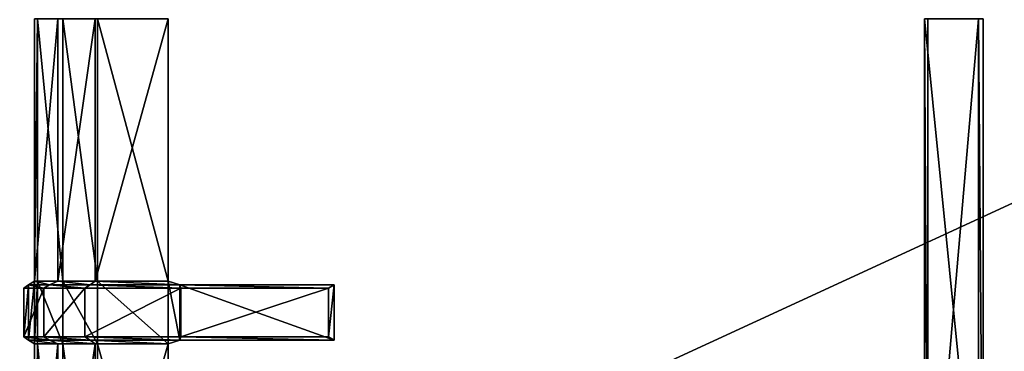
# Model space of a CAD drawing. Extents: x 0 to 31, y 0 to 21.2.
# Tile 247 of 256: x 10.2 to 15.8, y 15.6 to 17.5. Entities that reach past the tile are written whole.
import ezdxf

# ---------------------------------------------------------------- set-up
doc = ezdxf.new("R2010")
doc.units = 0
doc.header["$MEASUREMENT"] = 0
doc.layers.get('0').update_dxf_attribs({"color": 13, "linetype": 'CONTINUOUS'})
for name, color, linetype in [('CAST_IRON', 250, 'CONTINUOUS'), ('GALVANIZED_METAL', 252, 'CONTINUOUS'), ('GRATES', 250, 'CONTINUOUS')]:
    doc.layers.add(name, color=color, linetype=linetype)

# ---------------------------------------------------------------- blocks, each defined once
blk = doc.blocks.new('NGM5058UC_TRADECAD_DXF')
at = {"layer": 'GRATES', "color": 0}
for p, q in [((-5.2144, 6.88925, 0.98805), (-5.2144, 5.40485, 0.98805)), ((-5.2144, 6.88925, 0.98805), (-5.2144, 5.40485, 0.98805)), ((-5.1964, 5.40485, 0.70725), (-5.1964, 6.88925, 0.70725)), ((-5.1964, 5.40485, 0.70725), (-5.1964, 6.88925, 0.70725)), ((-5.0813, 5.40485, 0.98805), (-5.0813, 6.88925, 0.98805)), ((-5.0813, 5.40485, 0.98805), (-5.0813, 6.88925, 0.98805)), ((-5.054, 6.88925, 0.70725), (-5.054, 5.40485, 0.70725)), ((-5.054, 6.88925, 0.70725), (-5.054, 5.40485, 0.70725)), ((-4.8702, 5.40485, 0.98805), (-4.8702, 6.88925, 0.98805)), ((-4.8702, 5.40485, 0.98805), (-4.8702, 6.88925, 0.98805)), ((-4.8575, 6.88925, 0.70725), (-4.8575, 5.40485, 0.70725)), ((-4.8575, 6.88925, 0.70725), (-4.8575, 5.40485, 0.70725)), ((-4.4554, 6.88925, 0.70725), (-4.4554, 5.40485, 0.70725)), ((-4.4554, 5.40485, 0.98805), (-4.4554, 6.88925, 0.98805)), ((-4.4554, 5.40485, 0.98805), (-4.4554, 6.88925, 0.98805)), ((-4.4554, 6.88925, 0.70725), (-4.4554, 5.40485, 0.70725)), ((-0.1662, 3.55465, 1.46245), (-0.1662, 6.88965, 1.46245)), ((-0.1662, 3.55465, 1.46245), (-0.1662, 6.88965, 1.46245)), ((-0.1489, 3.55465, 1.82395), (-0.1489, 6.88965, 1.82395)), ((-0.1489, 3.55465, 1.82395), (-0.1489, 6.88965, 1.82395)), ((0.1388, 6.88965, 1.82395), (0.1388, 3.55465, 1.82395)), ((0.1388, 6.88965, 1.82395), (0.1388, 3.55465, 1.82395)), ((0.1655, 3.55465, 1.46245), (0.1655, 6.88925, 1.46245)), ((0.1655, 3.55465, 1.46245), (0.1655, 6.88925, 1.46245)), ((-5.2486, 5.38365, 1.46245), (-5.275, 5.36385, 1.82395)), ((-5.2486, 5.38365, 1.46245), (-5.275, 5.36385, 1.82395)), ((-5.275, 5.36385, 1.82395), (-5.275, 5.08945, 1.82395)), ((-5.1603, 5.36385, 1.82395), (-5.275, 5.36385, 1.82395)), ((-5.275, 5.36385, 1.82395), (-5.275, 5.08945, 1.82395)), ((-5.1603, 5.36385, 1.82395), (-5.275, 5.36385, 1.82395)), ((-5.2144, 5.40485, 0.98805), (-5.2486, 5.38365, 1.46245)), ((-5.2144, 5.40485, 0.98805), (-5.2486, 5.38365, 1.46245)), ((-5.2486, 5.06965, 1.46245), (-5.2486, 5.38365, 1.46245)), ((-5.2486, 5.06965, 1.46245), (-5.2486, 5.38365, 1.46245)), ((-5.2486, 5.38365, 1.46245), (-5.1294, 5.38365, 1.46245)), ((-5.2486, 5.38365, 1.46245), (-5.1294, 5.38365, 1.46245)), ((-5.2144, 5.40485, 0.98805), (-5.1964, 5.40485, 0.70725)), ((-5.2144, 5.40485, 0.98805), (-5.1964, 5.40485, 0.70725)), ((-5.2144, 5.40485, 0.98805), (-5.2144, 5.04845, 0.98805)), ((-5.2144, 5.40485, 0.98805), (-5.2144, 5.04845, 0.98805)), ((-5.0813, 5.40485, 0.98805), (-5.2144, 5.40485, 0.98805)), ((-5.0813, 5.40485, 0.98805), (-5.2144, 5.40485, 0.98805)), ((-5.1964, 5.04845, 0.70725), (-5.1964, 5.40485, 0.70725)), ((-5.054, 5.40485, 0.70725), (-5.1964, 5.40485, 0.70725)), ((-5.1964, 5.04845, 0.70725), (-5.1964, 5.40485, 0.70725)), ((-5.054, 5.40485, 0.70725), (-5.1964, 5.40485, 0.70725)), ((-5.1294, 5.38365, 1.46245), (-5.1603, 5.36385, 1.82395)), ((-5.1294, 5.38365, 1.46245), (-5.1603, 5.36385, 1.82395)), ((-5.1603, 5.08945, 1.82395), (-5.1603, 5.36385, 1.82395)), ((-5.1603, 5.36385, 1.82395), (-4.9278, 5.36385, 1.82395)), ((-5.1603, 5.36385, 1.82395), (-4.9278, 5.36385, 1.82395)), ((-5.1603, 5.08945, 1.82395), (-5.1603, 5.36385, 1.82395)), ((-5.1294, 5.38365, 1.46245), (-5.0813, 5.40485, 0.98805)), ((-5.1294, 5.38365, 1.46245), (-5.0813, 5.40485, 0.98805)), ((-4.899, 5.38365, 1.46245), (-5.1294, 5.38365, 1.46245)), ((-4.899, 5.38365, 1.46245), (-5.1294, 5.38365, 1.46245)), ((-4.8702, 5.40485, 0.98805), (-5.0813, 5.40485, 0.98805)), ((-4.8702, 5.40485, 0.98805), (-5.0813, 5.40485, 0.98805)), ((-4.8575, 5.40485, 0.70725), (-5.054, 5.40485, 0.70725)), ((-5.054, 5.40485, 0.70725), (-5.054, 5.04845, 0.70725)), ((-4.8575, 5.40485, 0.70725), (-5.054, 5.40485, 0.70725)), ((-5.054, 5.40485, 0.70725), (-5.054, 5.04845, 0.70725)), ((-4.9278, 5.36385, 1.82395), (-4.899, 5.38365, 1.46245)), ((-4.9278, 5.36385, 1.82395), (-4.899, 5.38365, 1.46245)), ((-4.9278, 5.08945, 1.82395), (-4.9278, 5.36385, 1.82395)), ((-4.9278, 5.36385, 1.82395), (-4.3843, 5.36385, 1.82395)), ((-4.9278, 5.36385, 1.82395), (-4.3843, 5.36385, 1.82395)), ((-4.9278, 5.08945, 1.82395), (-4.9278, 5.36385, 1.82395)), ((-4.899, 5.38365, 1.46245), (-4.8702, 5.40485, 0.98805)), ((-4.899, 5.38365, 1.46245), (-4.8702, 5.40485, 0.98805)), ((-4.3891, 5.38365, 1.46245), (-4.899, 5.38365, 1.46245)), ((-4.3891, 5.38365, 1.46245), (-4.899, 5.38365, 1.46245)), ((-4.4554, 5.40485, 0.98805), (-4.8702, 5.40485, 0.98805)), ((-4.4554, 5.40485, 0.98805), (-4.8702, 5.40485, 0.98805)), ((-4.4554, 5.40485, 0.70725), (-4.8575, 5.40485, 0.70725)), ((-4.8575, 5.40485, 0.70725), (-4.8575, 5.04845, 0.70725)), ((-4.4554, 5.40485, 0.70725), (-4.8575, 5.40485, 0.70725)), ((-4.8575, 5.40485, 0.70725), (-4.8575, 5.04845, 0.70725)), ((-4.4554, 5.04845, 0.70725), (-4.4554, 5.40485, 0.70725)), ((-4.4554, 5.40485, 0.70725), (-4.4554, 5.40485, 0.98805)), ((-4.4554, 5.40485, 0.70725), (-4.4554, 5.40485, 0.98805)), ((-4.4554, 5.04845, 0.70725), (-4.4554, 5.40485, 0.70725)), ((-4.4554, 5.04845, 0.98805), (-4.4554, 5.40485, 0.98805)), ((-4.4554, 5.40485, 0.98805), (-4.3891, 5.38365, 1.46245)), ((-4.4554, 5.40485, 0.98805), (-4.3891, 5.38365, 1.46245)), ((-4.4554, 5.04845, 0.98805), (-4.4554, 5.40485, 0.98805)), ((-4.3891, 5.06965, 1.46245), (-4.3891, 5.38365, 1.46245)), ((-4.3843, 5.36385, 1.82395), (-4.3891, 5.38365, 1.46245)), ((-4.3891, 5.38365, 1.46245), (-3.514, 5.38365, 1.46245)), ((-4.3891, 5.38365, 1.46245), (-3.514, 5.38365, 1.46245)), ((-4.3891, 5.06965, 1.46245), (-4.3891, 5.38365, 1.46245)), ((-4.3843, 5.36385, 1.82395), (-4.3891, 5.38365, 1.46245)), ((-4.3843, 5.36385, 1.82395), (-4.3843, 5.08945, 1.82395)), ((-3.5474, 5.36385, 1.82395), (-4.3843, 5.36385, 1.82395)), ((-4.3843, 5.36385, 1.82395), (-4.3843, 5.08945, 1.82395)), ((-3.5474, 5.36385, 1.82395), (-4.3843, 5.36385, 1.82395)), ((-3.5474, 5.36385, 1.82395), (-3.514, 5.38365, 1.46245)), ((-3.5474, 5.36385, 1.82395), (-3.514, 5.38365, 1.46245)), ((-3.5474, 5.08945, 1.82395), (-3.5474, 5.36385, 1.82395)), ((-3.5474, 5.08945, 1.82395), (-3.5474, 5.36385, 1.82395)), ((-3.514, 5.38365, 1.46245), (-3.514, 5.06965, 1.46245)), ((-3.514, 5.38365, 1.46245), (-3.514, 5.06965, 1.46245)), ((-5.275, 5.08945, 1.82395), (-5.2486, 5.06965, 1.46245)), ((-5.1603, 5.08945, 1.82395), (-5.275, 5.08945, 1.82395)), ((-5.1603, 5.08945, 1.82395), (-5.275, 5.08945, 1.82395)), ((-5.275, 5.08945, 1.82395), (-5.2486, 5.06965, 1.46245)), ((-4.9278, 5.08945, 1.82395), (-5.1603, 5.08945, 1.82395)), ((-4.9278, 5.08945, 1.82395), (-5.1603, 5.08945, 1.82395)), ((-5.1294, 5.06965, 1.46245), (-5.1603, 5.08945, 1.82395)), ((-5.1294, 5.06965, 1.46245), (-5.1603, 5.08945, 1.82395)), ((-4.3843, 5.08945, 1.82395), (-4.9278, 5.08945, 1.82395)), ((-4.3843, 5.08945, 1.82395), (-4.9278, 5.08945, 1.82395)), ((-4.899, 5.06965, 1.46245), (-4.9278, 5.08945, 1.82395)), ((-4.899, 5.06965, 1.46245), (-4.9278, 5.08945, 1.82395)), ((-4.3843, 5.08945, 1.82395), (-4.3891, 5.06965, 1.46245)), ((-4.3843, 5.08945, 1.82395), (-4.3891, 5.06965, 1.46245)), ((-4.3843, 5.08945, 1.82395), (-3.5474, 5.08945, 1.82395)), ((-4.3843, 5.08945, 1.82395), (-3.5474, 5.08945, 1.82395)), ((-3.514, 5.06965, 1.46245), (-3.5474, 5.08945, 1.82395)), ((-3.514, 5.06965, 1.46245), (-3.5474, 5.08945, 1.82395)), ((-5.2486, 5.06965, 1.46245), (-5.1294, 5.06965, 1.46245)), ((-5.2144, 5.04845, 0.98805), (-5.2486, 5.06965, 1.46245)), ((-5.2144, 5.04845, 0.98805), (-5.2486, 5.06965, 1.46245)), ((-5.2486, 5.06965, 1.46245), (-5.1294, 5.06965, 1.46245)), ((-5.2144, 5.04845, 0.98805), (-5.1964, 5.04845, 0.70725)), ((-5.2144, 5.04845, 0.98805), (-5.1964, 5.04845, 0.70725)), ((-5.2144, 5.04845, 0.98805), (-5.2144, 3.60915, 0.98805)), ((-5.0813, 5.04845, 0.98805), (-5.2144, 5.04845, 0.98805)), ((-5.2144, 5.04845, 0.98805), (-5.2144, 3.60915, 0.98805)), ((-5.0813, 5.04845, 0.98805), (-5.2144, 5.04845, 0.98805)), ((-5.1964, 3.60915, 0.70725), (-5.1964, 5.04845, 0.70725)), ((-5.054, 5.04845, 0.70725), (-5.1964, 5.04845, 0.70725)), ((-5.1964, 3.60915, 0.70725), (-5.1964, 5.04845, 0.70725)), ((-5.054, 5.04845, 0.70725), (-5.1964, 5.04845, 0.70725)), ((-5.1294, 5.06965, 1.46245), (-5.0813, 5.04845, 0.98805)), ((-4.899, 5.06965, 1.46245), (-5.1294, 5.06965, 1.46245)), ((-4.899, 5.06965, 1.46245), (-5.1294, 5.06965, 1.46245)), ((-5.1294, 5.06965, 1.46245), (-5.0813, 5.04845, 0.98805)), ((-5.0813, 3.60915, 0.98805), (-5.0813, 5.04845, 0.98805)), ((-5.0813, 5.04845, 0.98805), (-4.8702, 5.04845, 0.98805)), ((-5.0813, 5.04845, 0.98805), (-4.8702, 5.04845, 0.98805)), ((-5.0813, 3.60915, 0.98805), (-5.0813, 5.04845, 0.98805)), ((-4.8575, 5.04845, 0.70725), (-5.054, 5.04845, 0.70725)), ((-5.054, 5.04845, 0.70725), (-5.054, 3.60915, 0.70725)), ((-4.8575, 5.04845, 0.70725), (-5.054, 5.04845, 0.70725)), ((-5.054, 5.04845, 0.70725), (-5.054, 3.60915, 0.70725)), ((-4.3891, 5.06965, 1.46245), (-4.899, 5.06965, 1.46245)), ((-4.3891, 5.06965, 1.46245), (-4.899, 5.06965, 1.46245)), ((-4.8702, 5.04845, 0.98805), (-4.899, 5.06965, 1.46245)), ((-4.8702, 5.04845, 0.98805), (-4.899, 5.06965, 1.46245)), ((-4.8702, 3.60915, 0.98805), (-4.8702, 5.04845, 0.98805)), ((-4.8702, 5.04845, 0.98805), (-4.4554, 5.04845, 0.98805)), ((-4.8702, 5.04845, 0.98805), (-4.4554, 5.04845, 0.98805)), ((-4.8702, 3.60915, 0.98805), (-4.8702, 5.04845, 0.98805)), ((-4.8575, 5.04845, 0.70725), (-4.4554, 5.04845, 0.70725)), ((-4.8575, 5.04845, 0.70725), (-4.4554, 5.04845, 0.70725)), ((-4.8575, 5.04845, 0.70725), (-4.8575, 3.60915, 0.70725)), ((-4.8575, 5.04845, 0.70725), (-4.8575, 3.60915, 0.70725)), ((-4.4554, 5.04845, 0.98805), (-4.3891, 5.06965, 1.46245)), ((-4.4554, 5.04845, 0.98805), (-4.3891, 5.06965, 1.46245)), ((-4.4554, 5.04845, 0.70725), (-4.4554, 5.04845, 0.98805)), ((-4.4554, 3.60915, 0.70725), (-4.4554, 5.04845, 0.70725)), ((-4.4554, 5.04845, 0.98805), (-4.4554, 3.60915, 0.98805)), ((-4.4554, 5.04845, 0.70725), (-4.4554, 5.04845, 0.98805)), ((-4.4554, 3.60915, 0.70725), (-4.4554, 5.04845, 0.70725)), ((-4.4554, 5.04845, 0.98805), (-4.4554, 3.60915, 0.98805)), ((-4.3891, 5.06965, 1.46245), (-3.514, 5.06965, 1.46245)), ((-4.3891, 5.06965, 1.46245), (-3.514, 5.06965, 1.46245))]:
    blk.add_line(p, q, dxfattribs=at)
at = {"layer": 'CAST_IRON', "color": 0}
mesh = blk.add_polyface(dxfattribs=at)
corners = [(6.2156, 8.55555, -0.18725), (-6.4489, 2.72605, -0.18725), (-6.4756, 8.55555, -0.18725), (6.1889, 2.72605, -0.18725)]
mesh.append_faces([[corners[k] for k in face] for face in [(0, 1, 2), (1, 0, 3)]], dxfattribs={"vtx0": -1, "color": 0})
at = {"layer": 'GALVANIZED_METAL', "color": 0}
mesh = blk.add_polyface(dxfattribs=at)
corners = [(-14.2165, -9.41305, -1.89865), (14.216, 9.40775, -1.89865), (-14.3866, -9.24295, -1.89865), (14.386, 9.23775, -1.89865)]
mesh.append_faces([[corners[k] for k in face] for face in [(0, 1, 2), (1, 0, 3)]], dxfattribs={"vtx0": -1, "color": 0})
mesh = blk.add_polyface(dxfattribs=at)
corners = [(14.216, 9.40775, -1.89865), (-14.2165, 9.40775, -1.89865), (-14.3866, -9.24295, -1.89865)]
mesh.append_faces([[corners[k] for k in face] for face in [(0, 1, 2)]], dxfattribs={"color": 0})
mesh = blk.add_polyface(dxfattribs=at)
corners = [(14.386, 9.23775, -1.89865), (-14.2165, -9.41305, -1.89865), (14.2159, -9.41295, -1.89865)]
mesh.append_faces([[corners[k] for k in face] for face in [(0, 1, 2)]], dxfattribs={"color": 0})
at = {"layer": 'GRATES', "color": 0}
mesh = blk.add_polyface(dxfattribs=at)
corners = [(-5.1964, 6.88925, 0.70725), (-5.2144, 5.40485, 0.98805), (-5.1964, 5.40485, 0.70725), (-5.2144, 6.88925, 0.98805)]
mesh.append_faces([[corners[k] for k in face] for face in [(0, 1, 2), (1, 0, 3)]], dxfattribs={"vtx0": -1, "color": 0})
mesh = blk.add_polyface(dxfattribs=at)
corners = [(-5.0813, 6.88925, 0.98805), (-5.2144, 5.40485, 0.98805), (-5.2144, 6.88925, 0.98805), (-5.0813, 5.40485, 0.98805)]
mesh.append_faces([[corners[k] for k in face] for face in [(0, 1, 2), (1, 0, 3)]], dxfattribs={"vtx0": -1, "color": 0})
mesh = blk.add_polyface(dxfattribs=at)
corners = [(-5.054, 5.40485, 0.70725), (-5.1964, 6.88925, 0.70725), (-5.1964, 5.40485, 0.70725), (-5.054, 6.88925, 0.70725)]
mesh.append_faces([[corners[k] for k in face] for face in [(0, 1, 2), (1, 0, 3)]], dxfattribs={"vtx0": -1, "color": 0})
mesh = blk.add_polyface(dxfattribs=at)
corners = [(-4.8702, 6.88925, 0.98805), (-5.0813, 5.40485, 0.98805), (-5.0813, 6.88925, 0.98805), (-4.8702, 5.40485, 0.98805)]
mesh.append_faces([[corners[k] for k in face] for face in [(0, 1, 2), (1, 0, 3)]], dxfattribs={"vtx0": -1, "color": 0})
mesh = blk.add_polyface(dxfattribs=at)
corners = [(-4.8575, 5.40485, 0.70725), (-5.054, 6.88925, 0.70725), (-5.054, 5.40485, 0.70725), (-4.8575, 6.88925, 0.70725)]
mesh.append_faces([[corners[k] for k in face] for face in [(0, 1, 2), (1, 0, 3)]], dxfattribs={"vtx0": -1, "color": 0})
mesh = blk.add_polyface(dxfattribs=at)
corners = [(-4.4554, 6.88925, 0.98805), (-4.8702, 5.40485, 0.98805), (-4.8702, 6.88925, 0.98805), (-4.4554, 5.40485, 0.98805)]
mesh.append_faces([[corners[k] for k in face] for face in [(0, 1, 2), (1, 0, 3)]], dxfattribs={"vtx0": -1, "color": 0})
mesh = blk.add_polyface(dxfattribs=at)
corners = [(-4.4554, 5.40485, 0.70725), (-4.8575, 6.88925, 0.70725), (-4.8575, 5.40485, 0.70725), (-4.4554, 6.88925, 0.70725)]
mesh.append_faces([[corners[k] for k in face] for face in [(0, 1, 2), (1, 0, 3)]], dxfattribs={"vtx0": -1, "color": 0})
mesh = blk.add_polyface(dxfattribs=at)
corners = [(-4.4554, 6.88925, 0.98805), (-4.4554, 5.40485, 0.70725), (-4.4554, 5.40485, 0.98805), (-4.4554, 6.88925, 0.70725)]
mesh.append_faces([[corners[k] for k in face] for face in [(0, 1, 2), (1, 0, 3)]], dxfattribs={"vtx0": -1, "color": 0})
mesh = blk.add_polyface(dxfattribs=at)
corners = [(-0.1662, 6.88965, 1.46245), (-0.1489, 3.55465, 1.82395), (-0.1662, 3.55465, 1.46245), (-0.1489, 6.88965, 1.82395)]
mesh.append_faces([[corners[k] for k in face] for face in [(0, 1, 2), (1, 0, 3)]], dxfattribs={"vtx0": -1, "color": 0})
mesh = blk.add_polyface(dxfattribs=at)
corners = [(0.1655, 3.55465, 1.46245), (-0.1662, 6.88965, 1.46245), (-0.1662, 3.55465, 1.46245), (0.1655, 6.88925, 1.46245)]
mesh.append_faces([[corners[k] for k in face] for face in [(0, 1, 2), (1, 0, 3)]], dxfattribs={"vtx0": -1, "color": 0})
mesh = blk.add_polyface(dxfattribs=at)
corners = [(0.1388, 6.88965, 1.82395), (-0.1489, 3.55465, 1.82395), (-0.1489, 6.88965, 1.82395), (0.1388, 3.55465, 1.82395)]
mesh.append_faces([[corners[k] for k in face] for face in [(0, 1, 2), (1, 0, 3)]], dxfattribs={"vtx0": -1, "color": 0})
mesh = blk.add_polyface(dxfattribs=at)
corners = [(0.1388, 6.88965, 1.82395), (0.1655, 3.55465, 1.46245), (0.1388, 3.55465, 1.82395), (0.1655, 6.88925, 1.46245)]
mesh.append_faces([[corners[k] for k in face] for face in [(0, 1, 2), (1, 0, 3)]], dxfattribs={"vtx0": -1, "color": 0})
mesh = blk.add_polyface(dxfattribs=at)
corners = [(-5.2486, 5.38365, 1.46245), (-5.275, 5.08945, 1.82395), (-5.2486, 5.06965, 1.46245), (-5.275, 5.36385, 1.82395)]
mesh.append_faces([[corners[k] for k in face] for face in [(0, 1, 2), (1, 0, 3)]], dxfattribs={"vtx0": -1, "color": 0})
mesh = blk.add_polyface(dxfattribs=at)
corners = [(-5.1603, 5.36385, 1.82395), (-5.2486, 5.38365, 1.46245), (-5.1294, 5.38365, 1.46245), (-5.275, 5.36385, 1.82395)]
mesh.append_faces([[corners[k] for k in face] for face in [(0, 1, 2), (1, 0, 3)]], dxfattribs={"vtx0": -1, "color": 0})
mesh = blk.add_polyface(dxfattribs=at)
corners = [(-5.1603, 5.36385, 1.82395), (-5.275, 5.08945, 1.82395), (-5.275, 5.36385, 1.82395), (-5.1603, 5.08945, 1.82395)]
mesh.append_faces([[corners[k] for k in face] for face in [(0, 1, 2), (1, 0, 3)]], dxfattribs={"vtx0": -1, "color": 0})
mesh = blk.add_polyface(dxfattribs=at)
corners = [(-5.2144, 5.40485, 0.98805), (-5.2486, 5.06965, 1.46245), (-5.2144, 5.04845, 0.98805), (-5.2486, 5.38365, 1.46245)]
mesh.append_faces([[corners[k] for k in face] for face in [(0, 1, 2), (1, 0, 3)]], dxfattribs={"vtx0": -1, "color": 0})
mesh = blk.add_polyface(dxfattribs=at)
corners = [(-5.1294, 5.38365, 1.46245), (-5.2144, 5.40485, 0.98805), (-5.0813, 5.40485, 0.98805), (-5.2486, 5.38365, 1.46245)]
mesh.append_faces([[corners[k] for k in face] for face in [(0, 1, 2), (1, 0, 3)]], dxfattribs={"vtx0": -1, "color": 0})
mesh = blk.add_polyface(dxfattribs=at)
corners = [(-5.1964, 5.40485, 0.70725), (-5.2144, 5.04845, 0.98805), (-5.1964, 5.04845, 0.70725), (-5.2144, 5.40485, 0.98805)]
mesh.append_faces([[corners[k] for k in face] for face in [(0, 1, 2), (1, 0, 3)]], dxfattribs={"vtx0": -1, "color": 0})
mesh = blk.add_polyface(dxfattribs=at)
corners = [(-5.054, 5.04845, 0.70725), (-5.1964, 5.40485, 0.70725), (-5.1964, 5.04845, 0.70725), (-5.054, 5.40485, 0.70725)]
mesh.append_faces([[corners[k] for k in face] for face in [(0, 1, 2), (1, 0, 3)]], dxfattribs={"vtx0": -1, "color": 0})
mesh = blk.add_polyface(dxfattribs=at)
corners = [(-4.9278, 5.36385, 1.82395), (-5.1294, 5.38365, 1.46245), (-4.899, 5.38365, 1.46245), (-5.1603, 5.36385, 1.82395)]
mesh.append_faces([[corners[k] for k in face] for face in [(0, 1, 2), (1, 0, 3)]], dxfattribs={"vtx0": -1, "color": 0})
mesh = blk.add_polyface(dxfattribs=at)
corners = [(-4.9278, 5.36385, 1.82395), (-5.1603, 5.08945, 1.82395), (-5.1603, 5.36385, 1.82395), (-4.9278, 5.08945, 1.82395)]
mesh.append_faces([[corners[k] for k in face] for face in [(0, 1, 2), (1, 0, 3)]], dxfattribs={"vtx0": -1, "color": 0})
mesh = blk.add_polyface(dxfattribs=at)
corners = [(-4.899, 5.38365, 1.46245), (-5.0813, 5.40485, 0.98805), (-4.8702, 5.40485, 0.98805), (-5.1294, 5.38365, 1.46245)]
mesh.append_faces([[corners[k] for k in face] for face in [(0, 1, 2), (1, 0, 3)]], dxfattribs={"vtx0": -1, "color": 0})
mesh = blk.add_polyface(dxfattribs=at)
corners = [(-4.8575, 5.04845, 0.70725), (-5.054, 5.40485, 0.70725), (-5.054, 5.04845, 0.70725), (-4.8575, 5.40485, 0.70725)]
mesh.append_faces([[corners[k] for k in face] for face in [(0, 1, 2), (1, 0, 3)]], dxfattribs={"vtx0": -1, "color": 0})
mesh = blk.add_polyface(dxfattribs=at)
corners = [(-4.3843, 5.36385, 1.82395), (-4.899, 5.38365, 1.46245), (-4.3891, 5.38365, 1.46245), (-4.9278, 5.36385, 1.82395)]
mesh.append_faces([[corners[k] for k in face] for face in [(0, 1, 2), (1, 0, 3)]], dxfattribs={"vtx0": -1, "color": 0})
mesh = blk.add_polyface(dxfattribs=at)
corners = [(-4.3843, 5.36385, 1.82395), (-4.9278, 5.08945, 1.82395), (-4.9278, 5.36385, 1.82395), (-4.3843, 5.08945, 1.82395)]
mesh.append_faces([[corners[k] for k in face] for face in [(0, 1, 2), (1, 0, 3)]], dxfattribs={"vtx0": -1, "color": 0})
mesh = blk.add_polyface(dxfattribs=at)
corners = [(-4.3891, 5.38365, 1.46245), (-4.8702, 5.40485, 0.98805), (-4.4554, 5.40485, 0.98805), (-4.899, 5.38365, 1.46245)]
mesh.append_faces([[corners[k] for k in face] for face in [(0, 1, 2), (1, 0, 3)]], dxfattribs={"vtx0": -1, "color": 0})
mesh = blk.add_polyface(dxfattribs=at)
corners = [(-4.4554, 5.04845, 0.70725), (-4.8575, 5.40485, 0.70725), (-4.8575, 5.04845, 0.70725), (-4.4554, 5.40485, 0.70725)]
mesh.append_faces([[corners[k] for k in face] for face in [(0, 1, 2), (1, 0, 3)]], dxfattribs={"vtx0": -1, "color": 0})
mesh = blk.add_polyface(dxfattribs=at)
corners = [(-4.4554, 5.40485, 0.98805), (-4.4554, 5.04845, 0.70725), (-4.4554, 5.04845, 0.98805), (-4.4554, 5.40485, 0.70725)]
mesh.append_faces([[corners[k] for k in face] for face in [(0, 1, 2), (1, 0, 3)]], dxfattribs={"vtx0": -1, "color": 0})
mesh = blk.add_polyface(dxfattribs=at)
corners = [(-4.3891, 5.06965, 1.46245), (-4.4554, 5.40485, 0.98805), (-4.4554, 5.04845, 0.98805), (-4.3891, 5.38365, 1.46245)]
mesh.append_faces([[corners[k] for k in face] for face in [(0, 1, 2), (1, 0, 3)]], dxfattribs={"vtx0": -1, "color": 0})
mesh = blk.add_polyface(dxfattribs=at)
corners = [(-3.5474, 5.36385, 1.82395), (-4.3891, 5.38365, 1.46245), (-3.514, 5.38365, 1.46245), (-4.3843, 5.36385, 1.82395)]
mesh.append_faces([[corners[k] for k in face] for face in [(0, 1, 2), (1, 0, 3)]], dxfattribs={"vtx0": -1, "color": 0})
mesh = blk.add_polyface(dxfattribs=at)
corners = [(-3.514, 5.06965, 1.46245), (-4.3891, 5.38365, 1.46245), (-4.3891, 5.06965, 1.46245), (-3.514, 5.38365, 1.46245)]
mesh.append_faces([[corners[k] for k in face] for face in [(0, 1, 2), (1, 0, 3)]], dxfattribs={"vtx0": -1, "color": 0})
mesh = blk.add_polyface(dxfattribs=at)
corners = [(-3.5474, 5.36385, 1.82395), (-4.3843, 5.08945, 1.82395), (-4.3843, 5.36385, 1.82395), (-3.5474, 5.08945, 1.82395)]
mesh.append_faces([[corners[k] for k in face] for face in [(0, 1, 2), (1, 0, 3)]], dxfattribs={"vtx0": -1, "color": 0})
mesh = blk.add_polyface(dxfattribs=at)
corners = [(-3.5474, 5.08945, 1.82395), (-3.514, 5.38365, 1.46245), (-3.514, 5.06965, 1.46245), (-3.5474, 5.36385, 1.82395)]
mesh.append_faces([[corners[k] for k in face] for face in [(0, 1, 2), (1, 0, 3)]], dxfattribs={"vtx0": -1, "color": 0})
mesh = blk.add_polyface(dxfattribs=at)
corners = [(-5.275, 5.08945, 1.82395), (-5.1294, 5.06965, 1.46245), (-5.2486, 5.06965, 1.46245), (-5.1603, 5.08945, 1.82395)]
mesh.append_faces([[corners[k] for k in face] for face in [(0, 1, 2), (1, 0, 3)]], dxfattribs={"vtx0": -1, "color": 0})
mesh = blk.add_polyface(dxfattribs=at)
corners = [(-5.1603, 5.08945, 1.82395), (-4.899, 5.06965, 1.46245), (-5.1294, 5.06965, 1.46245), (-4.9278, 5.08945, 1.82395)]
mesh.append_faces([[corners[k] for k in face] for face in [(0, 1, 2), (1, 0, 3)]], dxfattribs={"vtx0": -1, "color": 0})
mesh = blk.add_polyface(dxfattribs=at)
corners = [(-4.9278, 5.08945, 1.82395), (-4.3891, 5.06965, 1.46245), (-4.899, 5.06965, 1.46245), (-4.3843, 5.08945, 1.82395)]
mesh.append_faces([[corners[k] for k in face] for face in [(0, 1, 2), (1, 0, 3)]], dxfattribs={"vtx0": -1, "color": 0})
mesh = blk.add_polyface(dxfattribs=at)
corners = [(-4.3843, 5.08945, 1.82395), (-3.514, 5.06965, 1.46245), (-4.3891, 5.06965, 1.46245), (-3.5474, 5.08945, 1.82395)]
mesh.append_faces([[corners[k] for k in face] for face in [(0, 1, 2), (1, 0, 3)]], dxfattribs={"vtx0": -1, "color": 0})
mesh = blk.add_polyface(dxfattribs=at)
corners = [(-5.2486, 5.06965, 1.46245), (-5.0813, 5.04845, 0.98805), (-5.2144, 5.04845, 0.98805), (-5.1294, 5.06965, 1.46245)]
mesh.append_faces([[corners[k] for k in face] for face in [(0, 1, 2), (1, 0, 3)]], dxfattribs={"vtx0": -1, "color": 0})
mesh = blk.add_polyface(dxfattribs=at)
corners = [(-5.1964, 5.04845, 0.70725), (-5.2144, 3.60915, 0.98805), (-5.1964, 3.60915, 0.70725), (-5.2144, 5.04845, 0.98805)]
mesh.append_faces([[corners[k] for k in face] for face in [(0, 1, 2), (1, 0, 3)]], dxfattribs={"vtx0": -1, "color": 0})
mesh = blk.add_polyface(dxfattribs=at)
corners = [(-5.0813, 5.04845, 0.98805), (-5.2144, 3.60915, 0.98805), (-5.2144, 5.04845, 0.98805), (-5.0813, 3.60915, 0.98805)]
mesh.append_faces([[corners[k] for k in face] for face in [(0, 1, 2), (1, 0, 3)]], dxfattribs={"vtx0": -1, "color": 0})
mesh = blk.add_polyface(dxfattribs=at)
corners = [(-5.054, 3.60915, 0.70725), (-5.1964, 5.04845, 0.70725), (-5.1964, 3.60915, 0.70725), (-5.054, 5.04845, 0.70725)]
mesh.append_faces([[corners[k] for k in face] for face in [(0, 1, 2), (1, 0, 3)]], dxfattribs={"vtx0": -1, "color": 0})
mesh = blk.add_polyface(dxfattribs=at)
corners = [(-5.1294, 5.06965, 1.46245), (-4.8702, 5.04845, 0.98805), (-5.0813, 5.04845, 0.98805), (-4.899, 5.06965, 1.46245)]
mesh.append_faces([[corners[k] for k in face] for face in [(0, 1, 2), (1, 0, 3)]], dxfattribs={"vtx0": -1, "color": 0})
mesh = blk.add_polyface(dxfattribs=at)
corners = [(-4.8702, 5.04845, 0.98805), (-5.0813, 3.60915, 0.98805), (-5.0813, 5.04845, 0.98805), (-4.8702, 3.60915, 0.98805)]
mesh.append_faces([[corners[k] for k in face] for face in [(0, 1, 2), (1, 0, 3)]], dxfattribs={"vtx0": -1, "color": 0})
mesh = blk.add_polyface(dxfattribs=at)
corners = [(-4.8575, 3.60915, 0.70725), (-5.054, 5.04845, 0.70725), (-5.054, 3.60915, 0.70725), (-4.8575, 5.04845, 0.70725)]
mesh.append_faces([[corners[k] for k in face] for face in [(0, 1, 2), (1, 0, 3)]], dxfattribs={"vtx0": -1, "color": 0})
mesh = blk.add_polyface(dxfattribs=at)
corners = [(-4.899, 5.06965, 1.46245), (-4.4554, 5.04845, 0.98805), (-4.8702, 5.04845, 0.98805), (-4.3891, 5.06965, 1.46245)]
mesh.append_faces([[corners[k] for k in face] for face in [(0, 1, 2), (1, 0, 3)]], dxfattribs={"vtx0": -1, "color": 0})
mesh = blk.add_polyface(dxfattribs=at)
corners = [(-4.4554, 5.04845, 0.98805), (-4.8702, 3.60915, 0.98805), (-4.8702, 5.04845, 0.98805), (-4.4554, 3.60915, 0.98805)]
mesh.append_faces([[corners[k] for k in face] for face in [(0, 1, 2), (1, 0, 3)]], dxfattribs={"vtx0": -1, "color": 0})
mesh = blk.add_polyface(dxfattribs=at)
corners = [(-4.4554, 3.60915, 0.70725), (-4.8575, 5.04845, 0.70725), (-4.8575, 3.60915, 0.70725), (-4.4554, 5.04845, 0.70725)]
mesh.append_faces([[corners[k] for k in face] for face in [(0, 1, 2), (1, 0, 3)]], dxfattribs={"vtx0": -1, "color": 0})
mesh = blk.add_polyface(dxfattribs=at)
corners = [(-4.4554, 5.04845, 0.98805), (-4.4554, 3.60915, 0.70725), (-4.4554, 3.60915, 0.98805), (-4.4554, 5.04845, 0.70725)]
mesh.append_faces([[corners[k] for k in face] for face in [(0, 1, 2), (1, 0, 3)]], dxfattribs={"vtx0": -1, "color": 0})
blk = doc.blocks.new('NGM5058UC_TRADECAD_DWG')
at = {"color": 0}
blk.add_blockref('NGM5058UC_TRADECAD_DXF', (15.5194, 10.62185, 1.89865), dxfattribs=at)

msp = doc.modelspace()

# ---------------------------------------------------------------- block references
at = {"color": 0}
msp.add_blockref('NGM5058UC_TRADECAD_DWG', (0, 0), dxfattribs=at)

doc.saveas('drawing.dxf')
